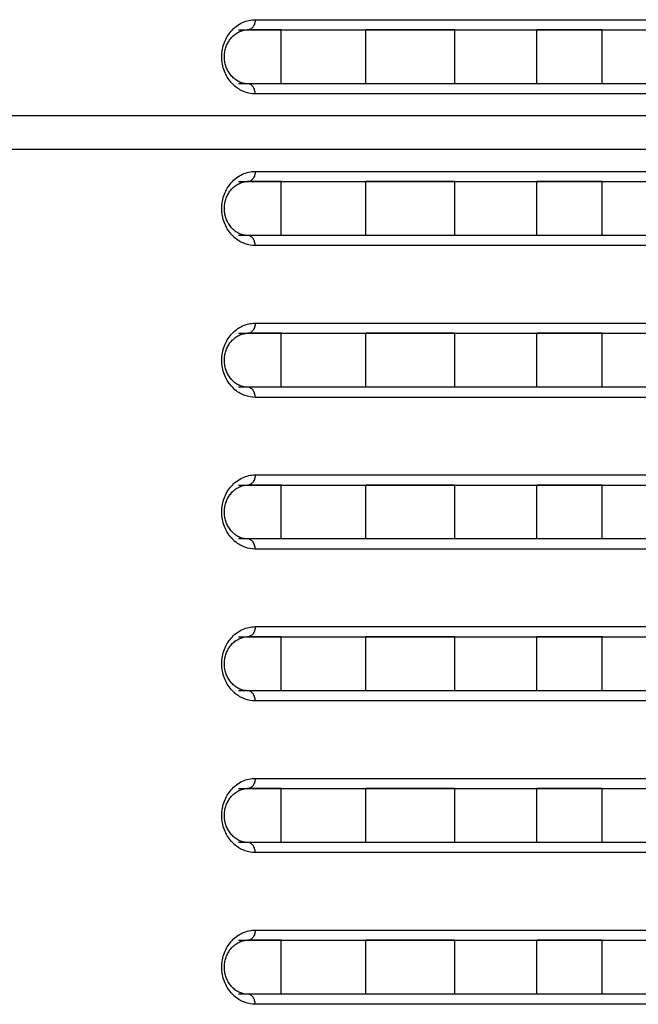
# Model space of a CAD drawing. Header units: millimetres. Extents: x -6054 to 364, y -1866 to 3094.
# Tile 13 of 256: x -5413 to -5395, y 437 to 466. Entities that reach past the tile are written whole.
import ezdxf

# ---------------------------------------------------------------- set-up
doc = ezdxf.new("R2010")
doc.units = ezdxf.units.MM
doc.header["$LTSCALE"] = 65.395
doc.layers.get('0').update_dxf_attribs({"linetype": 'CONTINUOUS'})

msp = doc.modelspace()

# ---------------------------------------------------------------- linework, layer by layer
at = {"linetype": 'Continuous'}
for p, q in [((-5406.487, 465.998), (-5376.798, 465.998)), ((-5406.979, 465.698), (-5377.098, 465.698)), ((-5405.715, 465.698), (-5406.711, 465.698)), ((-5405.715, 465.698), (-5406.711, 465.698)), ((-5405.715, 464.098), (-5405.715, 465.698)), ((-5405.715, 464.098), (-5405.715, 465.698)), ((-5403.202, 464.098), (-5403.202, 465.698)), ((-5403.202, 464.098), (-5403.202, 465.698)), ((-5400.565, 465.698), (-5403.202, 465.698)), ((-5400.565, 465.698), (-5403.202, 465.698)), ((-5400.565, 464.098), (-5400.565, 465.698)), ((-5400.565, 464.098), (-5400.565, 465.698)), ((-5398.136, 464.098), (-5398.136, 465.698)), ((-5398.136, 464.098), (-5398.136, 465.698)), ((-5396.195, 465.698), (-5398.136, 465.698)), ((-5396.195, 465.698), (-5398.136, 465.698)), ((-5396.195, 464.098), (-5396.195, 465.698)), ((-5396.195, 464.098), (-5396.195, 465.698)), ((-5377.098, 464.098), (-5406.979, 464.098)), ((-5405.715, 464.098), (-5406.711, 464.098)), ((-5405.715, 464.098), (-5406.711, 464.098)), ((-5400.565, 464.098), (-5403.202, 464.098)), ((-5400.565, 464.098), (-5403.202, 464.098)), ((-5396.195, 464.098), (-5398.136, 464.098)), ((-5396.195, 464.098), (-5398.136, 464.098)), ((-5376.798, 463.798), (-5406.487, 463.798)), ((-5376.773, 463.148), (-5428.573, 463.148)), ((-5376.773, 462.148), (-5428.573, 462.148)), ((-5406.487, 461.498), (-5376.798, 461.498)), ((-5406.979, 461.198), (-5377.098, 461.198)), ((-5405.715, 461.198), (-5406.711, 461.198)), ((-5405.715, 461.198), (-5406.711, 461.198)), ((-5405.715, 459.598), (-5405.715, 461.198)), ((-5405.715, 459.598), (-5405.715, 461.198)), ((-5403.202, 459.598), (-5403.202, 461.198)), ((-5403.202, 459.598), (-5403.202, 461.198)), ((-5400.565, 461.198), (-5403.202, 461.198)), ((-5400.565, 461.198), (-5403.202, 461.198)), ((-5400.565, 459.598), (-5400.565, 461.198)), ((-5400.565, 459.598), (-5400.565, 461.198)), ((-5398.136, 459.598), (-5398.136, 461.198)), ((-5398.136, 459.598), (-5398.136, 461.198)), ((-5396.195, 461.198), (-5398.136, 461.198)), ((-5396.195, 461.198), (-5398.136, 461.198)), ((-5396.195, 459.598), (-5396.195, 461.198)), ((-5396.195, 459.598), (-5396.195, 461.198)), ((-5377.098, 459.598), (-5406.979, 459.598)), ((-5405.715, 459.598), (-5406.711, 459.598)), ((-5405.715, 459.598), (-5406.711, 459.598)), ((-5400.565, 459.598), (-5403.202, 459.598)), ((-5400.565, 459.598), (-5403.202, 459.598)), ((-5396.195, 459.598), (-5398.136, 459.598)), ((-5396.195, 459.598), (-5398.136, 459.598)), ((-5376.798, 459.298), (-5406.487, 459.298)), ((-5406.487, 456.998), (-5376.798, 456.998)), ((-5406.979, 456.698), (-5377.098, 456.698)), ((-5405.715, 456.698), (-5406.711, 456.698)), ((-5405.715, 456.698), (-5406.711, 456.698)), ((-5405.715, 455.098), (-5405.715, 456.698)), ((-5405.715, 455.098), (-5405.715, 456.698)), ((-5403.202, 455.098), (-5403.202, 456.698)), ((-5403.202, 455.098), (-5403.202, 456.698)), ((-5400.565, 456.698), (-5403.202, 456.698)), ((-5400.565, 456.698), (-5403.202, 456.698)), ((-5400.565, 455.098), (-5400.565, 456.698)), ((-5400.565, 455.098), (-5400.565, 456.698)), ((-5398.136, 455.098), (-5398.136, 456.698)), ((-5398.136, 455.098), (-5398.136, 456.698)), ((-5396.195, 456.698), (-5398.136, 456.698)), ((-5396.195, 456.698), (-5398.136, 456.698)), ((-5396.195, 455.098), (-5396.195, 456.698)), ((-5396.195, 455.098), (-5396.195, 456.698)), ((-5377.098, 455.098), (-5406.979, 455.098)), ((-5405.715, 455.098), (-5406.711, 455.098)), ((-5405.715, 455.098), (-5406.711, 455.098)), ((-5400.565, 455.098), (-5403.202, 455.098)), ((-5400.565, 455.098), (-5403.202, 455.098)), ((-5396.195, 455.098), (-5398.136, 455.098)), ((-5396.195, 455.098), (-5398.136, 455.098)), ((-5376.798, 454.798), (-5406.487, 454.798)), ((-5406.487, 452.498), (-5376.798, 452.498)), ((-5406.979, 452.198), (-5377.098, 452.198)), ((-5405.715, 452.198), (-5406.711, 452.198)), ((-5405.715, 452.198), (-5406.711, 452.198)), ((-5405.715, 450.598), (-5405.715, 452.198)), ((-5405.715, 450.598), (-5405.715, 452.198)), ((-5403.202, 450.598), (-5403.202, 452.198)), ((-5403.202, 450.598), (-5403.202, 452.198)), ((-5400.565, 452.198), (-5403.202, 452.198)), ((-5400.565, 452.198), (-5403.202, 452.198)), ((-5400.565, 450.598), (-5400.565, 452.198)), ((-5400.565, 450.598), (-5400.565, 452.198)), ((-5398.136, 450.598), (-5398.136, 452.198)), ((-5398.136, 450.598), (-5398.136, 452.198)), ((-5396.195, 452.198), (-5398.136, 452.198)), ((-5396.195, 452.198), (-5398.136, 452.198)), ((-5396.195, 450.598), (-5396.195, 452.198)), ((-5396.195, 450.598), (-5396.195, 452.198)), ((-5377.098, 450.598), (-5406.979, 450.598)), ((-5405.715, 450.598), (-5406.711, 450.598)), ((-5405.715, 450.598), (-5406.711, 450.598)), ((-5400.565, 450.598), (-5403.202, 450.598)), ((-5400.565, 450.598), (-5403.202, 450.598)), ((-5396.195, 450.598), (-5398.136, 450.598)), ((-5396.195, 450.598), (-5398.136, 450.598)), ((-5376.798, 450.298), (-5406.487, 450.298)), ((-5406.487, 447.998), (-5376.798, 447.998)), ((-5406.979, 447.698), (-5377.098, 447.698)), ((-5405.715, 447.698), (-5406.711, 447.698)), ((-5405.715, 447.698), (-5406.711, 447.698)), ((-5405.715, 446.098), (-5405.715, 447.698)), ((-5405.715, 446.098), (-5405.715, 447.698)), ((-5403.202, 446.098), (-5403.202, 447.698)), ((-5403.202, 446.098), (-5403.202, 447.698)), ((-5400.565, 447.698), (-5403.202, 447.698)), ((-5400.565, 447.698), (-5403.202, 447.698)), ((-5400.565, 446.098), (-5400.565, 447.698)), ((-5400.565, 446.098), (-5400.565, 447.698)), ((-5398.136, 446.098), (-5398.136, 447.698)), ((-5398.136, 446.098), (-5398.136, 447.698)), ((-5396.195, 447.698), (-5398.136, 447.698)), ((-5396.195, 447.698), (-5398.136, 447.698)), ((-5396.195, 446.098), (-5396.195, 447.698)), ((-5396.195, 446.098), (-5396.195, 447.698)), ((-5377.098, 446.098), (-5406.979, 446.098)), ((-5405.715, 446.098), (-5406.711, 446.098)), ((-5405.715, 446.098), (-5406.711, 446.098)), ((-5400.565, 446.098), (-5403.202, 446.098)), ((-5400.565, 446.098), (-5403.202, 446.098)), ((-5396.195, 446.098), (-5398.136, 446.098)), ((-5396.195, 446.098), (-5398.136, 446.098)), ((-5376.798, 445.798), (-5406.487, 445.798)), ((-5406.487, 443.498), (-5376.798, 443.498)), ((-5406.979, 443.198), (-5377.098, 443.198)), ((-5405.715, 443.198), (-5406.711, 443.198)), ((-5405.715, 443.198), (-5406.711, 443.198)), ((-5405.715, 441.598), (-5405.715, 443.198)), ((-5405.715, 441.598), (-5405.715, 443.198)), ((-5403.202, 441.598), (-5403.202, 443.198)), ((-5403.202, 441.598), (-5403.202, 443.198)), ((-5400.565, 443.198), (-5403.202, 443.198)), ((-5400.565, 443.198), (-5403.202, 443.198)), ((-5400.565, 441.598), (-5400.565, 443.198)), ((-5400.565, 441.598), (-5400.565, 443.198)), ((-5398.136, 441.598), (-5398.136, 443.198)), ((-5398.136, 441.598), (-5398.136, 443.198)), ((-5396.195, 443.198), (-5398.136, 443.198)), ((-5396.195, 443.198), (-5398.136, 443.198)), ((-5396.195, 441.598), (-5396.195, 443.198)), ((-5396.195, 441.598), (-5396.195, 443.198)), ((-5377.098, 441.598), (-5406.979, 441.598)), ((-5405.715, 441.598), (-5406.711, 441.598)), ((-5405.715, 441.598), (-5406.711, 441.598)), ((-5400.565, 441.598), (-5403.202, 441.598)), ((-5400.565, 441.598), (-5403.202, 441.598)), ((-5396.195, 441.598), (-5398.136, 441.598)), ((-5396.195, 441.598), (-5398.136, 441.598)), ((-5376.798, 441.298), (-5406.487, 441.298)), ((-5406.487, 438.998), (-5376.798, 438.998)), ((-5406.979, 438.698), (-5377.098, 438.698)), ((-5405.715, 438.698), (-5406.711, 438.698)), ((-5405.715, 438.698), (-5406.711, 438.698)), ((-5405.715, 437.098), (-5405.715, 438.698)), ((-5405.715, 437.098), (-5405.715, 438.698)), ((-5403.202, 437.098), (-5403.202, 438.698)), ((-5403.202, 437.098), (-5403.202, 438.698)), ((-5400.565, 438.698), (-5403.202, 438.698)), ((-5400.565, 438.698), (-5403.202, 438.698)), ((-5400.565, 437.098), (-5400.565, 438.698)), ((-5400.565, 437.098), (-5400.565, 438.698)), ((-5398.136, 437.098), (-5398.136, 438.698)), ((-5398.136, 437.098), (-5398.136, 438.698)), ((-5396.195, 438.698), (-5398.136, 438.698)), ((-5396.195, 438.698), (-5398.136, 438.698)), ((-5396.195, 437.098), (-5396.195, 438.698)), ((-5396.195, 437.098), (-5396.195, 438.698)), ((-5377.098, 437.098), (-5406.979, 437.098)), ((-5405.715, 437.098), (-5406.711, 437.098)), ((-5405.715, 437.098), (-5406.711, 437.098)), ((-5400.565, 437.098), (-5403.202, 437.098)), ((-5400.565, 437.098), (-5403.202, 437.098)), ((-5396.195, 437.098), (-5398.136, 437.098)), ((-5396.195, 437.098), (-5398.136, 437.098)), ((-5376.798, 436.798), (-5406.487, 436.798))]:
    msp.add_line(p, q, dxfattribs=at)
for points in [[(-5407.032, 464.192), (-5407.06, 464.211), (-5407.088, 464.231), (-5407.115, 464.252), (-5407.14, 464.275), (-5407.165, 464.3), (-5407.189, 464.325), (-5407.212, 464.352), (-5407.234, 464.38), (-5407.254, 464.409), (-5407.273, 464.439), (-5407.291, 464.468), (-5407.307, 464.499), (-5407.322, 464.53), (-5407.336, 464.561), (-5407.348, 464.593), (-5407.359, 464.625), (-5407.369, 464.658), (-5407.377, 464.691), (-5407.385, 464.725), (-5407.391, 464.759), (-5407.395, 464.793), (-5407.399, 464.827), (-5407.401, 464.862), (-5407.401, 464.897), (-5407.401, 464.931), (-5407.399, 464.966), (-5407.395, 465), (-5407.391, 465.035), (-5407.385, 465.069), (-5407.378, 465.102), (-5407.369, 465.135), (-5407.36, 465.168), (-5407.349, 465.2), (-5407.336, 465.232), (-5407.323, 465.264), (-5407.308, 465.294), (-5407.292, 465.325), (-5407.274, 465.355), (-5407.256, 465.384), (-5407.235, 465.413), (-5407.214, 465.441), (-5407.191, 465.468), (-5407.167, 465.494), (-5407.142, 465.518), (-5407.116, 465.541), (-5407.09, 465.563), (-5407.062, 465.583), (-5407.034, 465.601)], [(-5407.034, 465.601), (-5407.006, 465.618), (-5406.976, 465.634), (-5406.947, 465.648), (-5406.916, 465.66), (-5406.886, 465.67)], [(-5406.886, 465.67), (-5406.855, 465.679), (-5406.824, 465.686), (-5406.792, 465.692), (-5406.761, 465.695), (-5406.729, 465.697), (-5406.711, 465.698)], [(-5406.883, 464.124), (-5406.913, 464.134), (-5406.944, 464.146), (-5406.974, 464.16), (-5407.003, 464.175), (-5407.032, 464.192)], [(-5406.711, 464.098), (-5406.725, 464.098), (-5406.757, 464.099), (-5406.789, 464.103), (-5406.82, 464.108), (-5406.851, 464.115), (-5406.883, 464.124)], [(-5407.032, 459.692), (-5407.06, 459.711), (-5407.088, 459.731), (-5407.115, 459.752), (-5407.14, 459.775), (-5407.165, 459.8), (-5407.189, 459.825), (-5407.212, 459.852), (-5407.234, 459.88), (-5407.254, 459.909), (-5407.273, 459.939), (-5407.291, 459.968), (-5407.307, 459.999), (-5407.322, 460.03), (-5407.336, 460.061), (-5407.348, 460.093), (-5407.359, 460.125), (-5407.369, 460.158), (-5407.377, 460.191), (-5407.385, 460.225), (-5407.391, 460.259), (-5407.395, 460.293), (-5407.399, 460.327), (-5407.401, 460.362), (-5407.401, 460.397), (-5407.401, 460.431), (-5407.399, 460.466), (-5407.395, 460.5), (-5407.391, 460.535), (-5407.385, 460.569), (-5407.378, 460.602), (-5407.369, 460.635), (-5407.36, 460.668), (-5407.349, 460.7), (-5407.336, 460.732), (-5407.323, 460.764), (-5407.308, 460.794), (-5407.292, 460.825), (-5407.274, 460.855), (-5407.256, 460.884), (-5407.235, 460.913), (-5407.214, 460.941), (-5407.191, 460.968), (-5407.167, 460.994), (-5407.142, 461.018), (-5407.116, 461.041), (-5407.09, 461.063), (-5407.062, 461.083), (-5407.034, 461.101)], [(-5407.034, 461.101), (-5407.006, 461.118), (-5406.976, 461.134), (-5406.947, 461.148), (-5406.916, 461.16), (-5406.886, 461.17)], [(-5406.886, 461.17), (-5406.855, 461.179), (-5406.824, 461.186), (-5406.792, 461.192), (-5406.761, 461.195), (-5406.729, 461.197), (-5406.711, 461.198)], [(-5406.883, 459.624), (-5406.913, 459.634), (-5406.944, 459.646), (-5406.974, 459.66), (-5407.003, 459.675), (-5407.032, 459.692)], [(-5406.711, 459.598), (-5406.725, 459.598), (-5406.757, 459.599), (-5406.789, 459.603), (-5406.82, 459.608), (-5406.851, 459.615), (-5406.883, 459.624)], [(-5406.886, 456.67), (-5406.855, 456.679), (-5406.824, 456.686), (-5406.792, 456.692), (-5406.761, 456.695), (-5406.729, 456.697), (-5406.711, 456.698)], [(-5407.032, 455.192), (-5407.06, 455.211), (-5407.088, 455.231), (-5407.115, 455.252), (-5407.14, 455.275), (-5407.165, 455.3), (-5407.189, 455.325), (-5407.212, 455.352), (-5407.234, 455.38), (-5407.254, 455.409), (-5407.273, 455.439), (-5407.291, 455.468), (-5407.307, 455.499), (-5407.322, 455.53), (-5407.336, 455.561), (-5407.348, 455.593), (-5407.359, 455.625), (-5407.369, 455.658), (-5407.377, 455.691), (-5407.385, 455.725), (-5407.391, 455.759), (-5407.395, 455.793), (-5407.399, 455.827), (-5407.401, 455.862), (-5407.401, 455.897), (-5407.401, 455.931), (-5407.399, 455.966), (-5407.395, 456), (-5407.391, 456.035), (-5407.385, 456.069), (-5407.378, 456.102), (-5407.369, 456.135), (-5407.36, 456.168), (-5407.349, 456.2), (-5407.336, 456.232), (-5407.323, 456.264), (-5407.308, 456.294), (-5407.292, 456.325), (-5407.274, 456.355), (-5407.256, 456.384), (-5407.235, 456.413), (-5407.214, 456.441), (-5407.191, 456.468), (-5407.167, 456.494), (-5407.142, 456.518), (-5407.116, 456.541), (-5407.09, 456.563), (-5407.062, 456.583), (-5407.034, 456.601)], [(-5407.034, 456.601), (-5407.006, 456.618), (-5406.976, 456.634), (-5406.947, 456.648), (-5406.916, 456.66), (-5406.886, 456.67)], [(-5406.883, 455.124), (-5406.913, 455.134), (-5406.944, 455.146), (-5406.974, 455.16), (-5407.003, 455.175), (-5407.032, 455.192)], [(-5406.711, 455.098), (-5406.725, 455.098), (-5406.757, 455.099), (-5406.789, 455.103), (-5406.82, 455.108), (-5406.851, 455.115), (-5406.883, 455.124)], [(-5407.032, 450.692), (-5407.06, 450.711), (-5407.088, 450.731), (-5407.115, 450.752), (-5407.14, 450.775), (-5407.165, 450.8), (-5407.189, 450.825), (-5407.212, 450.852), (-5407.234, 450.88), (-5407.254, 450.909), (-5407.273, 450.939), (-5407.291, 450.968), (-5407.307, 450.999), (-5407.322, 451.03), (-5407.336, 451.061), (-5407.348, 451.093), (-5407.359, 451.125), (-5407.369, 451.158), (-5407.377, 451.191), (-5407.385, 451.225), (-5407.391, 451.259), (-5407.395, 451.293), (-5407.399, 451.327), (-5407.401, 451.362), (-5407.401, 451.397), (-5407.401, 451.431), (-5407.399, 451.466), (-5407.395, 451.5), (-5407.391, 451.535), (-5407.385, 451.569), (-5407.378, 451.602), (-5407.369, 451.635), (-5407.36, 451.668), (-5407.349, 451.7), (-5407.336, 451.732), (-5407.323, 451.764), (-5407.308, 451.794), (-5407.292, 451.825), (-5407.274, 451.855), (-5407.256, 451.884), (-5407.235, 451.913), (-5407.214, 451.941), (-5407.191, 451.968), (-5407.167, 451.994), (-5407.142, 452.018), (-5407.116, 452.041), (-5407.09, 452.063), (-5407.062, 452.083), (-5407.034, 452.101)], [(-5407.034, 452.101), (-5407.006, 452.118), (-5406.976, 452.134), (-5406.947, 452.148), (-5406.916, 452.16), (-5406.886, 452.17)], [(-5406.886, 452.17), (-5406.855, 452.179), (-5406.824, 452.186), (-5406.792, 452.192), (-5406.761, 452.195), (-5406.729, 452.197), (-5406.711, 452.198)], [(-5406.883, 450.624), (-5406.913, 450.634), (-5406.944, 450.646), (-5406.974, 450.66), (-5407.003, 450.675), (-5407.032, 450.692)], [(-5406.711, 450.598), (-5406.725, 450.598), (-5406.757, 450.599), (-5406.789, 450.603), (-5406.82, 450.608), (-5406.851, 450.615), (-5406.883, 450.624)], [(-5407.034, 447.601), (-5407.006, 447.618), (-5406.976, 447.634), (-5406.947, 447.648), (-5406.916, 447.66), (-5406.886, 447.67)], [(-5406.886, 447.67), (-5406.855, 447.679), (-5406.824, 447.686), (-5406.792, 447.692), (-5406.761, 447.695), (-5406.729, 447.697), (-5406.711, 447.698)], [(-5407.032, 446.192), (-5407.06, 446.211), (-5407.088, 446.231), (-5407.115, 446.252), (-5407.14, 446.275), (-5407.165, 446.3), (-5407.189, 446.325), (-5407.212, 446.352), (-5407.234, 446.38), (-5407.254, 446.409), (-5407.273, 446.439), (-5407.291, 446.468), (-5407.307, 446.499), (-5407.322, 446.53), (-5407.336, 446.561), (-5407.348, 446.593), (-5407.359, 446.625), (-5407.369, 446.658), (-5407.377, 446.691), (-5407.385, 446.725), (-5407.391, 446.759), (-5407.395, 446.793), (-5407.399, 446.827), (-5407.401, 446.862), (-5407.401, 446.897), (-5407.401, 446.931), (-5407.399, 446.966), (-5407.395, 447), (-5407.391, 447.035), (-5407.385, 447.069), (-5407.378, 447.102), (-5407.369, 447.135), (-5407.36, 447.168), (-5407.349, 447.2), (-5407.336, 447.232), (-5407.323, 447.264), (-5407.308, 447.294), (-5407.292, 447.325), (-5407.274, 447.355), (-5407.256, 447.384), (-5407.235, 447.413), (-5407.214, 447.441), (-5407.191, 447.468), (-5407.167, 447.494), (-5407.142, 447.518), (-5407.116, 447.541), (-5407.09, 447.563), (-5407.062, 447.583), (-5407.034, 447.601)], [(-5406.883, 446.124), (-5406.913, 446.134), (-5406.944, 446.146), (-5406.974, 446.16), (-5407.003, 446.175), (-5407.032, 446.192)], [(-5406.711, 446.098), (-5406.725, 446.098), (-5406.757, 446.099), (-5406.789, 446.103), (-5406.82, 446.108), (-5406.851, 446.115), (-5406.883, 446.124)], [(-5407.032, 441.692), (-5407.06, 441.711), (-5407.088, 441.731), (-5407.115, 441.752), (-5407.14, 441.775), (-5407.165, 441.8), (-5407.189, 441.825), (-5407.212, 441.852), (-5407.234, 441.88), (-5407.254, 441.909), (-5407.273, 441.939), (-5407.291, 441.968), (-5407.307, 441.999), (-5407.322, 442.03), (-5407.336, 442.061), (-5407.348, 442.093), (-5407.359, 442.125), (-5407.369, 442.158), (-5407.377, 442.191), (-5407.385, 442.225), (-5407.391, 442.259), (-5407.395, 442.293), (-5407.399, 442.327), (-5407.401, 442.362), (-5407.401, 442.397), (-5407.401, 442.431), (-5407.399, 442.466), (-5407.395, 442.5), (-5407.391, 442.535), (-5407.385, 442.569), (-5407.378, 442.602), (-5407.369, 442.635), (-5407.36, 442.668), (-5407.349, 442.7), (-5407.336, 442.732), (-5407.323, 442.764), (-5407.308, 442.794), (-5407.292, 442.825), (-5407.274, 442.855), (-5407.256, 442.884), (-5407.235, 442.913), (-5407.214, 442.941), (-5407.191, 442.968), (-5407.167, 442.994), (-5407.142, 443.018), (-5407.116, 443.041), (-5407.09, 443.063), (-5407.062, 443.083), (-5407.034, 443.101)], [(-5407.034, 443.101), (-5407.006, 443.118), (-5406.976, 443.134), (-5406.947, 443.148), (-5406.916, 443.16), (-5406.886, 443.17)], [(-5406.886, 443.17), (-5406.855, 443.179), (-5406.824, 443.186), (-5406.792, 443.192), (-5406.761, 443.195), (-5406.729, 443.197), (-5406.711, 443.198)], [(-5406.883, 441.624), (-5406.913, 441.634), (-5406.944, 441.646), (-5406.974, 441.66), (-5407.003, 441.675), (-5407.032, 441.692)], [(-5406.711, 441.598), (-5406.725, 441.598), (-5406.757, 441.599), (-5406.789, 441.603), (-5406.82, 441.608), (-5406.851, 441.615), (-5406.883, 441.624)], [(-5407.032, 437.192), (-5407.06, 437.211), (-5407.088, 437.231), (-5407.115, 437.252), (-5407.14, 437.275), (-5407.165, 437.3), (-5407.189, 437.325), (-5407.212, 437.352), (-5407.234, 437.38), (-5407.254, 437.409), (-5407.273, 437.439), (-5407.291, 437.468), (-5407.307, 437.499), (-5407.322, 437.53), (-5407.336, 437.561), (-5407.348, 437.593), (-5407.359, 437.625), (-5407.369, 437.658), (-5407.377, 437.691), (-5407.385, 437.725), (-5407.391, 437.759), (-5407.395, 437.793), (-5407.399, 437.827), (-5407.401, 437.862), (-5407.401, 437.897), (-5407.401, 437.931), (-5407.399, 437.966), (-5407.395, 438), (-5407.391, 438.035), (-5407.385, 438.069), (-5407.378, 438.102), (-5407.369, 438.135), (-5407.36, 438.168), (-5407.349, 438.2), (-5407.336, 438.232), (-5407.323, 438.264), (-5407.308, 438.294), (-5407.292, 438.325), (-5407.274, 438.355), (-5407.256, 438.384), (-5407.235, 438.413), (-5407.214, 438.441), (-5407.191, 438.468), (-5407.167, 438.494), (-5407.142, 438.518), (-5407.116, 438.541), (-5407.09, 438.563), (-5407.062, 438.583), (-5407.034, 438.601)], [(-5407.034, 438.601), (-5407.006, 438.618), (-5406.976, 438.634), (-5406.947, 438.648), (-5406.916, 438.66), (-5406.886, 438.67)], [(-5406.886, 438.67), (-5406.855, 438.679), (-5406.824, 438.686), (-5406.792, 438.692), (-5406.761, 438.695), (-5406.729, 438.697), (-5406.711, 438.698)], [(-5406.883, 437.124), (-5406.913, 437.134), (-5406.944, 437.146), (-5406.974, 437.16), (-5407.003, 437.175), (-5407.032, 437.192)], [(-5406.711, 437.098), (-5406.725, 437.098), (-5406.757, 437.099), (-5406.789, 437.103), (-5406.82, 437.108), (-5406.851, 437.115), (-5406.883, 437.124)]]:
    msp.add_lwpolyline(points, dxfattribs=at)
for centre in [(-5406.412, 464.823), (-5406.412, 460.323), (-5406.412, 455.823), (-5406.412, 451.323), (-5406.412, 446.823), (-5406.412, 442.323), (-5406.412, 437.823)]:
    msp.add_arc(centre, 1.045, 220.9752, 230.592, dxfattribs=at)
for points, knots in [([(-5407.201, 465.658), (-5407.108, 465.765), (-5406.887, 465.936), (-5406.614, 465.998), (-5406.487, 465.998)], [0, 0, 0, 0, 0.52583, 1, 1, 1, 1]), ([(-5406.487, 465.998), (-5406.487, 465.959), (-5406.497, 465.883), (-5406.545, 465.785), (-5406.618, 465.715), (-5406.681, 465.698), (-5406.711, 465.698)], [0, 0, 0, 0, 0.28207, 0.546536, 0.783879, 1, 1, 1, 1]), ([(-5407.201, 464.137), (-5407.286, 464.235), (-5407.43, 464.476), (-5407.507, 464.898), (-5407.429, 465.319), (-5407.286, 465.561), (-5407.201, 465.658)], [0, 0, 0, 0, 0.235745, 0.500004, 0.764261, 1, 1, 1, 1]), ([(-5406.487, 463.798), (-5406.589, 463.798), (-5406.803, 463.836), (-5406.991, 463.945), (-5407.076, 464.015)], [0, 0, 0, 0, 0.482589, 1, 1, 1, 1]), ([(-5406.487, 463.798), (-5406.487, 463.836), (-5406.497, 463.912), (-5406.545, 464.01), (-5406.618, 464.08), (-5406.681, 464.098), (-5406.711, 464.098)], [0, 0, 0, 0, 0.28207, 0.546536, 0.783879, 1, 1, 1, 1]), ([(-5407.201, 461.158), (-5407.108, 461.265), (-5406.887, 461.436), (-5406.614, 461.498), (-5406.487, 461.498)], [0, 0, 0, 0, 0.52583, 1, 1, 1, 1]), ([(-5406.487, 461.498), (-5406.487, 461.459), (-5406.497, 461.383), (-5406.545, 461.285), (-5406.618, 461.215), (-5406.681, 461.198), (-5406.711, 461.198)], [0, 0, 0, 0, 0.28207, 0.546536, 0.783879, 1, 1, 1, 1]), ([(-5407.201, 459.637), (-5407.286, 459.735), (-5407.43, 459.976), (-5407.507, 460.398), (-5407.429, 460.819), (-5407.286, 461.061), (-5407.201, 461.158)], [0, 0, 0, 0, 0.235745, 0.500004, 0.764261, 1, 1, 1, 1]), ([(-5406.487, 459.298), (-5406.589, 459.298), (-5406.803, 459.336), (-5406.991, 459.445), (-5407.076, 459.515)], [0, 0, 0, 0, 0.482589, 1, 1, 1, 1]), ([(-5406.487, 459.298), (-5406.487, 459.336), (-5406.497, 459.412), (-5406.545, 459.51), (-5406.618, 459.58), (-5406.681, 459.598), (-5406.711, 459.598)], [0, 0, 0, 0, 0.28207, 0.546536, 0.783879, 1, 1, 1, 1]), ([(-5407.201, 456.658), (-5407.108, 456.765), (-5406.887, 456.936), (-5406.614, 456.998), (-5406.487, 456.998)], [0, 0, 0, 0, 0.52583, 1, 1, 1, 1]), ([(-5406.487, 456.998), (-5406.487, 456.959), (-5406.497, 456.883), (-5406.545, 456.785), (-5406.618, 456.715), (-5406.681, 456.698), (-5406.711, 456.698)], [0, 0, 0, 0, 0.28207, 0.546536, 0.783879, 1, 1, 1, 1]), ([(-5407.201, 455.137), (-5407.286, 455.235), (-5407.43, 455.476), (-5407.507, 455.898), (-5407.429, 456.319), (-5407.286, 456.561), (-5407.201, 456.658)], [0, 0, 0, 0, 0.235745, 0.500004, 0.764261, 1, 1, 1, 1]), ([(-5406.487, 454.798), (-5406.589, 454.798), (-5406.803, 454.836), (-5406.991, 454.945), (-5407.076, 455.015)], [0, 0, 0, 0, 0.482589, 1, 1, 1, 1]), ([(-5406.487, 454.798), (-5406.487, 454.836), (-5406.497, 454.912), (-5406.545, 455.01), (-5406.618, 455.08), (-5406.681, 455.098), (-5406.711, 455.098)], [0, 0, 0, 0, 0.28207, 0.546536, 0.783879, 1, 1, 1, 1]), ([(-5407.201, 452.158), (-5407.108, 452.265), (-5406.887, 452.436), (-5406.614, 452.498), (-5406.487, 452.498)], [0, 0, 0, 0, 0.52583, 1, 1, 1, 1]), ([(-5406.487, 452.498), (-5406.487, 452.459), (-5406.497, 452.383), (-5406.545, 452.285), (-5406.618, 452.215), (-5406.681, 452.198), (-5406.711, 452.198)], [0, 0, 0, 0, 0.28207, 0.546536, 0.783879, 1, 1, 1, 1]), ([(-5407.201, 450.637), (-5407.286, 450.735), (-5407.43, 450.976), (-5407.507, 451.398), (-5407.429, 451.819), (-5407.286, 452.061), (-5407.201, 452.158)], [0, 0, 0, 0, 0.235745, 0.500004, 0.764261, 1, 1, 1, 1]), ([(-5406.487, 450.298), (-5406.487, 450.336), (-5406.497, 450.412), (-5406.545, 450.51), (-5406.618, 450.58), (-5406.681, 450.598), (-5406.711, 450.598)], [0, 0, 0, 0, 0.28207, 0.546536, 0.783879, 1, 1, 1, 1]), ([(-5406.487, 450.298), (-5406.589, 450.298), (-5406.803, 450.336), (-5406.991, 450.445), (-5407.076, 450.515)], [0, 0, 0, 0, 0.482589, 1, 1, 1, 1]), ([(-5407.201, 447.658), (-5407.108, 447.765), (-5406.887, 447.936), (-5406.614, 447.998), (-5406.487, 447.998)], [0, 0, 0, 0, 0.52583, 1, 1, 1, 1]), ([(-5406.487, 447.998), (-5406.487, 447.959), (-5406.497, 447.883), (-5406.545, 447.785), (-5406.618, 447.715), (-5406.681, 447.698), (-5406.711, 447.698)], [0, 0, 0, 0, 0.28207, 0.546536, 0.783879, 1, 1, 1, 1]), ([(-5407.201, 446.137), (-5407.286, 446.235), (-5407.43, 446.476), (-5407.507, 446.898), (-5407.429, 447.319), (-5407.286, 447.561), (-5407.201, 447.658)], [0, 0, 0, 0, 0.235745, 0.500004, 0.764261, 1, 1, 1, 1]), ([(-5406.487, 445.798), (-5406.589, 445.798), (-5406.803, 445.836), (-5406.991, 445.945), (-5407.076, 446.015)], [0, 0, 0, 0, 0.482589, 1, 1, 1, 1]), ([(-5406.487, 445.798), (-5406.487, 445.836), (-5406.497, 445.912), (-5406.545, 446.01), (-5406.618, 446.08), (-5406.681, 446.098), (-5406.711, 446.098)], [0, 0, 0, 0, 0.28207, 0.546536, 0.783879, 1, 1, 1, 1]), ([(-5407.201, 443.158), (-5407.108, 443.265), (-5406.887, 443.436), (-5406.614, 443.498), (-5406.487, 443.498)], [0, 0, 0, 0, 0.52583, 1, 1, 1, 1]), ([(-5406.487, 443.498), (-5406.487, 443.459), (-5406.497, 443.383), (-5406.545, 443.285), (-5406.618, 443.215), (-5406.681, 443.198), (-5406.711, 443.198)], [0, 0, 0, 0, 0.28207, 0.546536, 0.783879, 1, 1, 1, 1]), ([(-5407.201, 441.637), (-5407.286, 441.735), (-5407.43, 441.976), (-5407.507, 442.398), (-5407.429, 442.819), (-5407.286, 443.061), (-5407.201, 443.158)], [0, 0, 0, 0, 0.235745, 0.500004, 0.764261, 1, 1, 1, 1]), ([(-5406.487, 441.298), (-5406.589, 441.298), (-5406.803, 441.336), (-5406.991, 441.445), (-5407.076, 441.515)], [0, 0, 0, 0, 0.482589, 1, 1, 1, 1]), ([(-5406.487, 441.298), (-5406.487, 441.336), (-5406.497, 441.412), (-5406.545, 441.51), (-5406.618, 441.58), (-5406.681, 441.598), (-5406.711, 441.598)], [0, 0, 0, 0, 0.28207, 0.546536, 0.783879, 1, 1, 1, 1]), ([(-5407.201, 438.658), (-5407.108, 438.765), (-5406.887, 438.936), (-5406.614, 438.998), (-5406.487, 438.998)], [0, 0, 0, 0, 0.52583, 1, 1, 1, 1]), ([(-5406.487, 438.998), (-5406.487, 438.959), (-5406.497, 438.883), (-5406.545, 438.785), (-5406.618, 438.715), (-5406.681, 438.698), (-5406.711, 438.698)], [0, 0, 0, 0, 0.28207, 0.546536, 0.783879, 1, 1, 1, 1]), ([(-5407.201, 437.137), (-5407.286, 437.235), (-5407.43, 437.476), (-5407.507, 437.898), (-5407.429, 438.319), (-5407.286, 438.561), (-5407.201, 438.658)], [0, 0, 0, 0, 0.235745, 0.500004, 0.764261, 1, 1, 1, 1]), ([(-5406.487, 436.798), (-5406.589, 436.798), (-5406.803, 436.836), (-5406.991, 436.945), (-5407.076, 437.015)], [0, 0, 0, 0, 0.482589, 1, 1, 1, 1]), ([(-5406.487, 436.798), (-5406.487, 436.836), (-5406.497, 436.912), (-5406.545, 437.01), (-5406.618, 437.08), (-5406.681, 437.098), (-5406.711, 437.098)], [0, 0, 0, 0, 0.28207, 0.546536, 0.783879, 1, 1, 1, 1])]:
    msp.add_open_spline(points, degree=3, knots=knots, dxfattribs=at)

doc.saveas('drawing.dxf')
